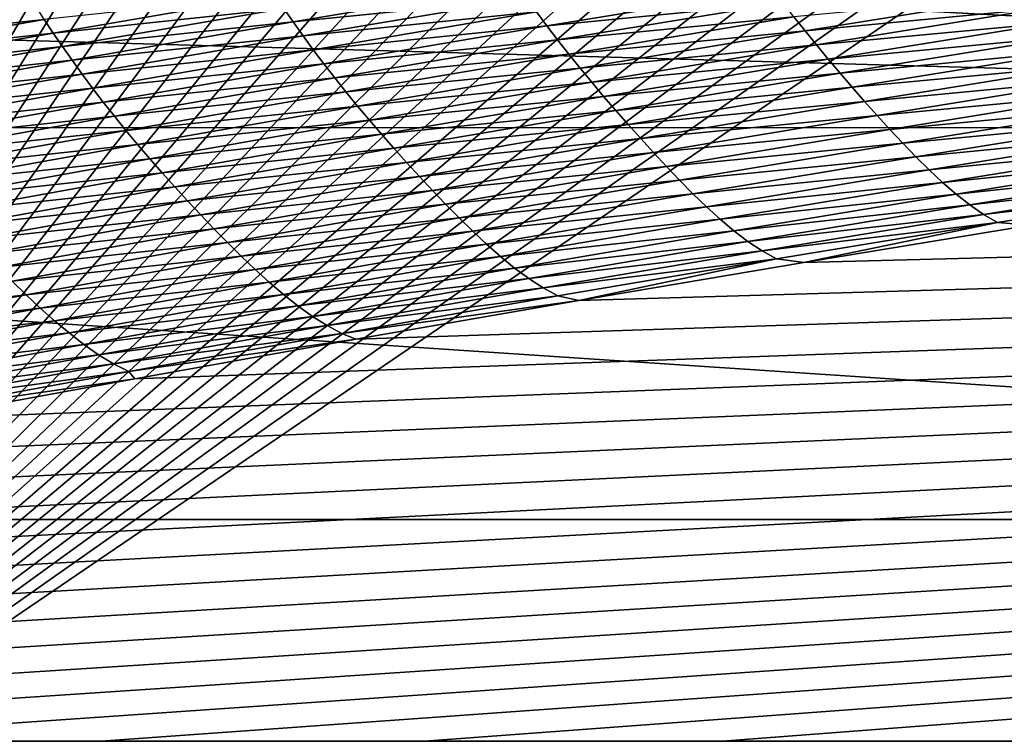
# Model space of a CAD drawing. Extents: x -54 to 446, y -6 to 1400.
# Tile 77 of 254: x -9.405 to -8.516, y 1332.306 to 1332.951. Entities that reach past the tile are written whole.
import ezdxf

# ---------------------------------------------------------------- set-up
doc = ezdxf.new("R2010")
doc.units = 0
doc.header["$LTSCALE"] = 52.148148
for name, color, linetype in [('1021', 7, 'CONTINUOUS'), ('1161', 7, 'CONTINUOUS'), ('1369', 7, 'CONTINUOUS'), ('1519', 7, 'CONTINUOUS'), ('1523', 7, 'CONTINUOUS'), ('16', 7, 'CONTINUOUS'), ('6', 7, 'CONTINUOUS'), ('999', 7, 'CONTINUOUS')]:
    doc.layers.add(name, color=color, linetype=linetype)

msp = doc.modelspace()

# ---------------------------------------------------------------- linework, layer by layer
at = {"layer": '1021', "color": 7, "linetype": 'CONTINUOUS'}
for points in [[(-11.75957, 1333, -10.09765), (-6.64744, 1332.85363, -14.3925), (-12.0278, 1332.85356, -10.32798), (-11.75957, 1333, -10.09765)], [(-11.75957, 1333, -10.09765), (-9.34313, 1333, -12.36754), (-6.64744, 1332.85363, -14.3925), (-11.75957, 1333, -10.09765)], [(-9.34313, 1333, -12.36754), (-6.49923, 1333, -14.0716), (-6.64744, 1332.85363, -14.3925), (-9.34313, 1333, -12.36754)], [(-6.64744, 1332.85363, -14.3925), (-6.70888, 1332.5, -14.52553), (-12.0278, 1332.85356, -10.32798), (-6.64744, 1332.85363, -14.3925)], [(-6.70888, 1332.5, -14.52553), (-9.64452, 1332.5, -12.76649), (-12.0278, 1332.85356, -10.32798), (-6.70888, 1332.5, -14.52553)]]:
    msp.add_3dface(points, dxfattribs=at)
at = {"layer": '1161', "color": 7, "linetype": 'CONTINUOUS'}
for points in [[(-9.82878, 1328.5, 9.82878), (0, 1328.5, 13.9), (-9.82849, 1344.32842, 9.82979), (-9.82878, 1328.5, 9.82878)], [(0, 1328.5, 13.9), (0, 1344.25737, 13.9), (-9.82849, 1344.32842, 9.82979), (0, 1328.5, 13.9)]]:
    msp.add_3dface(points, dxfattribs=at)
at = {"layer": '1369', "color": 7, "linetype": 'CONTINUOUS'}
for points in [[(-9.9296, 1332.0576, 9.8693), (-0.23849, 1332.9509, 13.99797), (-11.90504, 1332.06089, 9.88576), (-9.9296, 1332.0576, 9.8693)], [(-11.90504, 1332.06089, 9.88576), (-0.23849, 1332.9509, 13.99797), (-11.7561, 1332.09913, 10.07638), (-11.90504, 1332.06089, 9.88576)], [(-11.7561, 1332.09913, 10.07638), (-0.23849, 1332.9509, 13.99797), (-11.60451, 1332.1372, 10.26476), (-11.7561, 1332.09913, 10.07638)], [(-11.60451, 1332.1372, 10.26476), (-0.23849, 1332.9509, 13.99797), (-11.45002, 1332.17515, 10.45113), (-11.60451, 1332.1372, 10.26476)], [(-11.45002, 1332.17515, 10.45113), (-0.23849, 1332.9509, 13.99797), (-11.29243, 1332.213, 10.63567), (-11.45002, 1332.17515, 10.45113)], [(-11.29243, 1332.213, 10.63567), (-0.23849, 1332.9509, 13.99797), (-11.13188, 1332.25074, 10.81835), (-11.29243, 1332.213, 10.63567)], [(-11.13188, 1332.25074, 10.81835), (-0.23849, 1332.9509, 13.99797), (-10.96829, 1332.28834, 10.99908), (-11.13188, 1332.25074, 10.81835)], [(-10.96829, 1332.28834, 10.99908), (-0.23849, 1332.9509, 13.99797), (-10.80153, 1332.32578, 11.17779), (-10.96829, 1332.28834, 10.99908)], [(-10.80153, 1332.32578, 11.17779), (-0.23849, 1332.9509, 13.99797), (-10.62457, 1332.36458, 11.36171), (-10.80153, 1332.32578, 11.17779)], [(-10.62457, 1332.36458, 11.36171), (-0.23849, 1332.9509, 13.99797), (-10.44416, 1332.4032, 11.54353), (-10.62457, 1332.36458, 11.36171)], [(-10.44416, 1332.4032, 11.54353), (-0.23849, 1332.9509, 13.99797), (-10.26067, 1332.44152, 11.72268), (-10.44416, 1332.4032, 11.54353)], [(-10.26067, 1332.44152, 11.72268), (-0.23849, 1332.9509, 13.99797), (-10.07426, 1332.47947, 11.89889), (-10.26067, 1332.44152, 11.72268)], [(-10.07426, 1332.47947, 11.89889), (-0.23849, 1332.9509, 13.99797), (-9.88468, 1332.5171, 12.07248), (-10.07426, 1332.47947, 11.89889)], [(-9.88468, 1332.5171, 12.07248), (-0.23849, 1332.9509, 13.99797), (-9.69238, 1332.55429, 12.243), (-9.88468, 1332.5171, 12.07248)], [(-9.69238, 1332.55429, 12.243), (-0.23849, 1332.9509, 13.99797), (-9.49782, 1332.59095, 12.40997), (-9.69238, 1332.55429, 12.243)], [(-9.49782, 1332.59095, 12.40997), (-0.23849, 1332.9509, 13.99797), (-9.30066, 1332.6271, 12.57367), (-9.49782, 1332.59095, 12.40997)], [(-9.30066, 1332.6271, 12.57367), (-0.23849, 1332.9509, 13.99797), (-9.10119, 1332.66271, 12.73392), (-9.30066, 1332.6271, 12.57367)], [(-9.10119, 1332.66271, 12.73392), (-0.23849, 1332.9509, 13.99797), (-8.90002, 1332.69765, 12.89028), (-9.10119, 1332.66271, 12.73392)], [(-8.90002, 1332.69765, 12.89028), (-0.23849, 1332.9509, 13.99797), (-8.69697, 1332.73193, 13.0428), (-8.90002, 1332.69765, 12.89028)], [(-8.69697, 1332.73193, 13.0428), (-0.23849, 1332.9509, 13.99797), (-8.49205, 1332.76553, 13.19153), (-8.69697, 1332.73193, 13.0428)]]:
    msp.add_3dface(points, dxfattribs=at)
at = {"layer": '1519', "color": 7, "linetype": 'CONTINUOUS'}
for points in [[(-9.15768, 1332.94898, 13.40195), (-8.95578, 1332.98295, 13.55434), (-9.16617, 1332.96125, 13.41939), (-9.15768, 1332.94898, 13.40195)], [(-9.15768, 1332.94898, 13.40195), (-8.94714, 1332.97057, 13.53553), (-8.95578, 1332.98295, 13.55434), (-9.15768, 1332.94898, 13.40195)], [(-8.92881, 1332.94543, 13.49455), (-8.72519, 1332.97901, 13.64313), (-8.93815, 1332.95805, 13.51556), (-8.92881, 1332.94543, 13.49455)], [(-8.92881, 1332.94543, 13.49455), (-8.7157, 1332.96636, 13.62103), (-8.72519, 1332.97901, 13.64313), (-8.92881, 1332.94543, 13.49455)], [(-9.59553, 1332.94185, 13.15815), (-9.39739, 1332.97638, 13.31788), (-9.60263, 1332.9553, 13.16698), (-9.59553, 1332.94185, 13.15815)], [(-9.59553, 1332.94185, 13.15815), (-9.39005, 1332.96357, 13.30685), (-9.39739, 1332.97638, 13.31788), (-9.59553, 1332.94185, 13.15815)], [(-9.37431, 1332.93899, 13.27948), (-9.17435, 1332.97334, 13.43551), (-9.38235, 1332.95117, 13.29398), (-9.37431, 1332.93899, 13.27948)], [(-9.37431, 1332.93899, 13.27948), (-9.16617, 1332.96125, 13.41939), (-9.17435, 1332.97334, 13.43551), (-9.37431, 1332.93899, 13.27948)], [(-9.14886, 1332.93653, 13.38327), (-8.94714, 1332.97057, 13.53553), (-9.15768, 1332.94898, 13.40195), (-9.14886, 1332.93653, 13.38327)], [(-9.14886, 1332.93653, 13.38327), (-8.93815, 1332.95805, 13.51556), (-8.94714, 1332.97057, 13.53553), (-9.14886, 1332.93653, 13.38327)], [(-8.69584, 1332.94096, 13.57441), (-8.49056, 1332.97402, 13.71919), (-8.7059, 1332.95367, 13.59809), (-8.69584, 1332.94096, 13.57441)], [(-8.69584, 1332.94096, 13.57441), (-8.48043, 1332.96131, 13.69475), (-8.49056, 1332.97402, 13.71919), (-8.69584, 1332.94096, 13.57441)], [(-9.58802, 1332.92892, 13.14724), (-9.39005, 1332.96357, 13.30685), (-9.59553, 1332.94185, 13.15815), (-9.58802, 1332.92892, 13.14724)], [(-9.58802, 1332.92892, 13.14724), (-9.38235, 1332.95117, 13.29398), (-9.39005, 1332.96357, 13.30685), (-9.58802, 1332.92892, 13.14724)], [(-9.36595, 1332.92681, 13.2635), (-9.16617, 1332.96125, 13.41939), (-9.37431, 1332.93899, 13.27948), (-9.36595, 1332.92681, 13.2635)], [(-9.36595, 1332.92681, 13.2635), (-9.15768, 1332.94898, 13.40195), (-9.16617, 1332.96125, 13.41939), (-9.36595, 1332.92681, 13.2635)], [(-8.91913, 1332.93275, 13.47258), (-8.7157, 1332.96636, 13.62103), (-8.92881, 1332.94543, 13.49455), (-8.91913, 1332.93275, 13.47258)], [(-8.91913, 1332.93275, 13.47258), (-8.7059, 1332.95367, 13.59809), (-8.7157, 1332.96636, 13.62103), (-8.91913, 1332.93275, 13.47258)], [(-8.68554, 1332.92825, 13.5501), (-8.48043, 1332.96131, 13.69475), (-8.69584, 1332.94096, 13.57441), (-8.68554, 1332.92825, 13.5501)], [(-8.68554, 1332.92825, 13.5501), (-8.47008, 1332.94859, 13.66979), (-8.48043, 1332.96131, 13.69475), (-8.68554, 1332.92825, 13.5501)], [(-9.13969, 1332.92396, 13.36345), (-8.93815, 1332.95805, 13.51556), (-9.14886, 1332.93653, 13.38327), (-9.13969, 1332.92396, 13.36345)], [(-9.13969, 1332.92396, 13.36345), (-8.92881, 1332.94543, 13.49455), (-8.93815, 1332.95805, 13.51556), (-9.13969, 1332.92396, 13.36345)], [(-8.90916, 1332.92004, 13.44978), (-8.7059, 1332.95367, 13.59809), (-8.91913, 1332.93275, 13.47258), (-8.90916, 1332.92004, 13.44978)], [(-8.90916, 1332.92004, 13.44978), (-8.69584, 1332.94096, 13.57441), (-8.7059, 1332.95367, 13.59809), (-8.90916, 1332.92004, 13.44978)], [(-9.58014, 1332.91642, 13.1345), (-9.38235, 1332.95117, 13.29398), (-9.58802, 1332.92892, 13.14724), (-9.58014, 1332.91642, 13.1345)], [(-9.58014, 1332.91642, 13.1345), (-9.37431, 1332.93899, 13.27948), (-9.38235, 1332.95117, 13.29398), (-9.58014, 1332.91642, 13.1345)], [(-9.35728, 1332.91446, 13.2462), (-9.15768, 1332.94898, 13.40195), (-9.36595, 1332.92681, 13.2635), (-9.35728, 1332.91446, 13.2462)], [(-9.35728, 1332.91446, 13.2462), (-9.14886, 1332.93653, 13.38327), (-9.15768, 1332.94898, 13.40195), (-9.35728, 1332.91446, 13.2462)], [(-9.13016, 1332.91129, 13.34259), (-8.92881, 1332.94543, 13.49455), (-9.13969, 1332.92396, 13.36345), (-9.13016, 1332.91129, 13.34259)], [(-9.13016, 1332.91129, 13.34259), (-8.91913, 1332.93275, 13.47258), (-8.92881, 1332.94543, 13.49455), (-9.13016, 1332.91129, 13.34259)], [(-8.675, 1332.91552, 13.52527), (-8.47008, 1332.94859, 13.66979), (-8.68554, 1332.92825, 13.5501), (-8.675, 1332.91552, 13.52527)], [(-8.675, 1332.91552, 13.52527), (-8.45952, 1332.93585, 13.64441), (-8.47008, 1332.94859, 13.66979), (-8.675, 1332.91552, 13.52527)], [(-9.57193, 1332.90414, 13.12014), (-9.37431, 1332.93899, 13.27948), (-9.58014, 1332.91642, 13.1345), (-9.57193, 1332.90414, 13.12014)], [(-9.57193, 1332.90414, 13.12014), (-9.36595, 1332.92681, 13.2635), (-9.37431, 1332.93899, 13.27948), (-9.57193, 1332.90414, 13.12014)], [(-9.34827, 1332.90195, 13.22768), (-9.14886, 1332.93653, 13.38327), (-9.35728, 1332.91446, 13.2462), (-9.34827, 1332.90195, 13.22768)], [(-9.34827, 1332.90195, 13.22768), (-9.13969, 1332.92396, 13.36345), (-9.14886, 1332.93653, 13.38327), (-9.34827, 1332.90195, 13.22768)], [(-8.89891, 1332.90732, 13.42625), (-8.69584, 1332.94096, 13.57441), (-8.90916, 1332.92004, 13.44978), (-8.89891, 1332.90732, 13.42625)], [(-8.89891, 1332.90732, 13.42625), (-8.68554, 1332.92825, 13.5501), (-8.69584, 1332.94096, 13.57441), (-8.89891, 1332.90732, 13.42625)], [(-8.66425, 1332.9028, 13.50004), (-8.45952, 1332.93585, 13.64441), (-8.675, 1332.91552, 13.52527), (-8.66425, 1332.9028, 13.50004)], [(-8.66425, 1332.9028, 13.50004), (-8.44877, 1332.92311, 13.61873), (-8.45952, 1332.93585, 13.64441), (-8.66425, 1332.9028, 13.50004)], [(-9.56338, 1332.89187, 13.10431), (-9.36595, 1332.92681, 13.2635), (-9.57193, 1332.90414, 13.12014), (-9.56338, 1332.89187, 13.10431)], [(-9.56338, 1332.89187, 13.10431), (-9.35728, 1332.91446, 13.2462), (-9.36595, 1332.92681, 13.2635), (-9.56338, 1332.89187, 13.10431)], [(-9.12029, 1332.89858, 13.32079), (-8.91913, 1332.93275, 13.47258), (-9.13016, 1332.91129, 13.34259), (-9.12029, 1332.89858, 13.32079)], [(-9.12029, 1332.89858, 13.32079), (-8.90916, 1332.92004, 13.44978), (-8.91913, 1332.93275, 13.47258), (-9.12029, 1332.89858, 13.32079)], [(-8.88841, 1332.89459, 13.4021), (-8.68554, 1332.92825, 13.5501), (-8.89891, 1332.90732, 13.42625), (-8.88841, 1332.89459, 13.4021)], [(-8.88841, 1332.89459, 13.4021), (-8.675, 1332.91552, 13.52527), (-8.68554, 1332.92825, 13.5501), (-8.88841, 1332.89459, 13.4021)], [(-9.33891, 1332.88932, 13.20803), (-9.13969, 1332.92396, 13.36345), (-9.34827, 1332.90195, 13.22768), (-9.33891, 1332.88932, 13.20803)], [(-9.33891, 1332.88932, 13.20803), (-9.13016, 1332.91129, 13.34259), (-9.13969, 1332.92396, 13.36345), (-9.33891, 1332.88932, 13.20803)], [(-9.11012, 1332.88584, 13.29815), (-8.90916, 1332.92004, 13.44978), (-9.12029, 1332.89858, 13.32079), (-9.11012, 1332.88584, 13.29815)], [(-9.11012, 1332.88584, 13.29815), (-8.89891, 1332.90732, 13.42625), (-8.90916, 1332.92004, 13.44978), (-9.11012, 1332.88584, 13.29815)], [(-8.6533, 1332.89007, 13.4745), (-8.44877, 1332.92311, 13.61873), (-8.66425, 1332.9028, 13.50004), (-8.6533, 1332.89007, 13.4745)], [(-8.6533, 1332.89007, 13.4745), (-8.43785, 1332.91036, 13.59284), (-8.44877, 1332.92311, 13.61873), (-8.6533, 1332.89007, 13.4745)], [(-9.55452, 1332.87945, 13.08718), (-9.35728, 1332.91446, 13.2462), (-9.56338, 1332.89187, 13.10431), (-9.55452, 1332.87945, 13.08718)], [(-9.55452, 1332.87945, 13.08718), (-9.34827, 1332.90195, 13.22768), (-9.35728, 1332.91446, 13.2462), (-9.55452, 1332.87945, 13.08718)], [(-9.32918, 1332.87662, 13.18734), (-9.13016, 1332.91129, 13.34259), (-9.33891, 1332.88932, 13.20803), (-9.32918, 1332.87662, 13.18734)], [(-9.32918, 1332.87662, 13.18734), (-9.12029, 1332.89858, 13.32079), (-9.13016, 1332.91129, 13.34259), (-9.32918, 1332.87662, 13.18734)], [(-8.87767, 1332.88187, 13.37743), (-8.675, 1332.91552, 13.52527), (-8.88841, 1332.89459, 13.4021), (-8.87767, 1332.88187, 13.37743)], [(-8.87767, 1332.88187, 13.37743), (-8.66425, 1332.9028, 13.50004), (-8.675, 1332.91552, 13.52527), (-8.87767, 1332.88187, 13.37743)], [(-8.64217, 1332.87736, 13.44876), (-8.43785, 1332.91036, 13.59284), (-8.6533, 1332.89007, 13.4745), (-8.64217, 1332.87736, 13.44876)], [(-8.64217, 1332.87736, 13.44876), (-8.42676, 1332.89764, 13.56687), (-8.43785, 1332.91036, 13.59284), (-8.64217, 1332.87736, 13.44876)], [(-9.54532, 1332.86687, 13.06883), (-9.34827, 1332.90195, 13.22768), (-9.55452, 1332.87945, 13.08718), (-9.54532, 1332.86687, 13.06883)], [(-9.54532, 1332.86687, 13.06883), (-9.33891, 1332.88932, 13.20803), (-9.34827, 1332.90195, 13.22768), (-9.54532, 1332.86687, 13.06883)], [(-9.09968, 1332.8731, 13.27479), (-8.89891, 1332.90732, 13.42625), (-9.11012, 1332.88584, 13.29815), (-9.09968, 1332.8731, 13.27479)], [(-9.09968, 1332.8731, 13.27479), (-8.88841, 1332.89459, 13.4021), (-8.89891, 1332.90732, 13.42625), (-9.09968, 1332.8731, 13.27479)], [(-8.86672, 1332.86916, 13.35236), (-8.66425, 1332.9028, 13.50004), (-8.87767, 1332.88187, 13.37743), (-8.86672, 1332.86916, 13.35236)], [(-8.86672, 1332.86916, 13.35236), (-8.6533, 1332.89007, 13.4745), (-8.66425, 1332.9028, 13.50004), (-8.86672, 1332.86916, 13.35236)], [(-9.31912, 1332.86387, 13.16571), (-9.12029, 1332.89858, 13.32079), (-9.32918, 1332.87662, 13.18734), (-9.31912, 1332.86387, 13.16571)], [(-9.31912, 1332.86387, 13.16571), (-9.11012, 1332.88584, 13.29815), (-9.12029, 1332.89858, 13.32079), (-9.31912, 1332.86387, 13.16571)], [(-9.08897, 1332.86038, 13.25081), (-8.88841, 1332.89459, 13.4021), (-9.09968, 1332.8731, 13.27479), (-9.08897, 1332.86038, 13.25081)], [(-9.08897, 1332.86038, 13.25081), (-8.87767, 1332.88187, 13.37743), (-8.88841, 1332.89459, 13.4021), (-9.08897, 1332.86038, 13.25081)], [(-8.85556, 1332.85646, 13.32698), (-8.6533, 1332.89007, 13.4745), (-8.86672, 1332.86916, 13.35236), (-8.85556, 1332.85646, 13.32698)], [(-8.85556, 1332.85646, 13.32698), (-8.64217, 1332.87736, 13.44876), (-8.6533, 1332.89007, 13.4745), (-8.85556, 1332.85646, 13.32698)], [(-8.63087, 1332.86468, 13.42295), (-8.42676, 1332.89764, 13.56687), (-8.64217, 1332.87736, 13.44876), (-8.63087, 1332.86468, 13.42295)], [(-8.63087, 1332.86468, 13.42295), (-8.4155, 1332.885, 13.54094), (-8.42676, 1332.89764, 13.56687), (-8.63087, 1332.86468, 13.42295)], [(-9.53575, 1332.85418, 13.04936), (-9.33891, 1332.88932, 13.20803), (-9.54532, 1332.86687, 13.06883), (-9.53575, 1332.85418, 13.04936)], [(-9.53575, 1332.85418, 13.04936), (-9.32918, 1332.87662, 13.18734), (-9.33891, 1332.88932, 13.20803), (-9.53575, 1332.85418, 13.04936)], [(-9.30874, 1332.8511, 13.14326), (-9.11012, 1332.88584, 13.29815), (-9.31912, 1332.86387, 13.16571), (-9.30874, 1332.8511, 13.14326)], [(-9.30874, 1332.8511, 13.14326), (-9.09968, 1332.8731, 13.27479), (-9.11012, 1332.88584, 13.29815), (-9.30874, 1332.8511, 13.14326)], [(-9.07802, 1332.84767, 13.22632), (-8.87767, 1332.88187, 13.37743), (-9.08897, 1332.86038, 13.25081), (-9.07802, 1332.84767, 13.22632)], [(-9.07802, 1332.84767, 13.22632), (-8.86672, 1332.86916, 13.35236), (-8.87767, 1332.88187, 13.37743), (-9.07802, 1332.84767, 13.22632)], [(-8.61939, 1332.85208, 13.39717), (-8.4155, 1332.885, 13.54094), (-8.63087, 1332.86468, 13.42295), (-8.61939, 1332.85208, 13.39717)], [(-8.61939, 1332.85208, 13.39717), (-8.40408, 1332.87249, 13.51514), (-8.4155, 1332.885, 13.54094), (-8.61939, 1332.85208, 13.39717)], [(-9.52582, 1332.84143, 13.02886), (-9.32918, 1332.87662, 13.18734), (-9.53575, 1332.85418, 13.04936), (-9.52582, 1332.84143, 13.02886)], [(-9.52582, 1332.84143, 13.02886), (-9.31912, 1332.86387, 13.16571), (-9.32918, 1332.87662, 13.18734), (-9.52582, 1332.84143, 13.02886)], [(-9.29809, 1332.83836, 13.12009), (-9.09968, 1332.8731, 13.27479), (-9.30874, 1332.8511, 13.14326), (-9.29809, 1332.83836, 13.12009)], [(-9.29809, 1332.83836, 13.12009), (-9.08897, 1332.86038, 13.25081), (-9.09968, 1332.8731, 13.27479), (-9.29809, 1332.83836, 13.12009)], [(-8.84421, 1332.84378, 13.30142), (-8.64217, 1332.87736, 13.44876), (-8.85556, 1332.85646, 13.32698), (-8.84421, 1332.84378, 13.30142)], [(-8.84421, 1332.84378, 13.30142), (-8.63087, 1332.86468, 13.42295), (-8.64217, 1332.87736, 13.44876), (-8.84421, 1332.84378, 13.30142)], [(-8.60775, 1332.83963, 13.37154), (-8.40408, 1332.87249, 13.51514), (-8.61939, 1332.85208, 13.39717), (-8.60775, 1332.83963, 13.37154)], [(-8.60775, 1332.83963, 13.37154), (-8.39249, 1332.86022, 13.48954), (-8.40408, 1332.87249, 13.51514), (-8.60775, 1332.83963, 13.37154)], [(-9.51555, 1332.82865, 13.00743), (-9.31912, 1332.86387, 13.16571), (-9.52582, 1332.84143, 13.02886), (-9.51555, 1332.82865, 13.00743)], [(-9.51555, 1332.82865, 13.00743), (-9.30874, 1332.8511, 13.14326), (-9.31912, 1332.86387, 13.16571), (-9.51555, 1332.82865, 13.00743)], [(-9.06685, 1332.83497, 13.20143), (-8.86672, 1332.86916, 13.35236), (-9.07802, 1332.84767, 13.22632), (-9.06685, 1332.83497, 13.20143)], [(-9.06685, 1332.83497, 13.20143), (-8.85556, 1332.85646, 13.32698), (-8.86672, 1332.86916, 13.35236), (-9.06685, 1332.83497, 13.20143)], [(-8.83269, 1332.83114, 13.27578), (-8.63087, 1332.86468, 13.42295), (-8.84421, 1332.84378, 13.30142), (-8.83269, 1332.83114, 13.27578)], [(-8.83269, 1332.83114, 13.27578), (-8.61939, 1332.85208, 13.39717), (-8.63087, 1332.86468, 13.42295), (-8.83269, 1332.83114, 13.27578)], [(-9.28717, 1332.82563, 13.09631), (-9.08897, 1332.86038, 13.25081), (-9.29809, 1332.83836, 13.12009), (-9.28717, 1332.82563, 13.09631)], [(-9.28717, 1332.82563, 13.09631), (-9.07802, 1332.84767, 13.22632), (-9.08897, 1332.86038, 13.25081), (-9.28717, 1332.82563, 13.09631)], [(-9.05547, 1332.8223, 13.17625), (-8.85556, 1332.85646, 13.32698), (-9.06685, 1332.83497, 13.20143), (-9.05547, 1332.8223, 13.17625)], [(-9.05547, 1332.8223, 13.17625), (-8.84421, 1332.84378, 13.30142), (-8.85556, 1332.85646, 13.32698), (-9.05547, 1332.8223, 13.17625)], [(-8.59593, 1332.82741, 13.34611), (-8.39249, 1332.86022, 13.48954), (-8.60775, 1332.83963, 13.37154), (-8.59593, 1332.82741, 13.34611)], [(-8.59593, 1332.82741, 13.34611), (-8.38076, 1332.84832, 13.46415), (-8.39249, 1332.86022, 13.48954), (-8.59593, 1332.82741, 13.34611)], [(-9.50496, 1332.81586, 12.98518), (-9.30874, 1332.8511, 13.14326), (-9.51555, 1332.82865, 13.00743), (-9.50496, 1332.81586, 12.98518)], [(-9.50496, 1332.81586, 12.98518), (-9.29809, 1332.83836, 13.12009), (-9.30874, 1332.8511, 13.14326), (-9.50496, 1332.81586, 12.98518)], [(-9.276, 1332.81293, 13.07202), (-9.07802, 1332.84767, 13.22632), (-9.28717, 1332.82563, 13.09631), (-9.276, 1332.81293, 13.07202)], [(-9.276, 1332.81293, 13.07202), (-9.06685, 1332.83497, 13.20143), (-9.07802, 1332.84767, 13.22632), (-9.276, 1332.81293, 13.07202)], [(-8.82099, 1332.81859, 13.25018), (-8.61939, 1332.85208, 13.39717), (-8.83269, 1332.83114, 13.27578), (-8.82099, 1332.81859, 13.25018)], [(-8.82099, 1332.81859, 13.25018), (-8.60775, 1332.83963, 13.37154), (-8.61939, 1332.85208, 13.39717), (-8.82099, 1332.81859, 13.25018)], [(-8.58397, 1332.81558, 13.32089), (-8.38076, 1332.84832, 13.46415), (-8.59593, 1332.82741, 13.34611), (-8.58397, 1332.81558, 13.32089)], [(-8.58397, 1332.81558, 13.32089), (-8.36889, 1332.83693, 13.43898), (-8.38076, 1332.84832, 13.46415), (-8.58397, 1332.81558, 13.32089)], [(-9.49409, 1332.8031, 12.96222), (-9.29809, 1332.83836, 13.12009), (-9.50496, 1332.81586, 12.98518), (-9.49409, 1332.8031, 12.96222)], [(-9.49409, 1332.8031, 12.96222), (-9.28717, 1332.82563, 13.09631), (-9.29809, 1332.83836, 13.12009), (-9.49409, 1332.8031, 12.96222)], [(-9.0439, 1332.80965, 13.15088), (-8.84421, 1332.84378, 13.30142), (-9.05547, 1332.8223, 13.17625), (-9.0439, 1332.80965, 13.15088)], [(-9.0439, 1332.80965, 13.15088), (-8.83269, 1332.83114, 13.27578), (-8.84421, 1332.84378, 13.30142), (-9.0439, 1332.80965, 13.15088)], [(-8.80911, 1332.8062, 13.22473), (-8.60775, 1332.83963, 13.37154), (-8.82099, 1332.81859, 13.25018), (-8.80911, 1332.8062, 13.22473)], [(-8.80911, 1332.8062, 13.22473), (-8.59593, 1332.82741, 13.34611), (-8.60775, 1332.83963, 13.37154), (-8.80911, 1332.8062, 13.22473)], [(-8.57186, 1332.80427, 13.2959), (-8.36889, 1332.83693, 13.43898), (-8.58397, 1332.81558, 13.32089), (-8.57186, 1332.80427, 13.2959)], [(-8.57186, 1332.80427, 13.2959), (-8.35689, 1332.82625, 13.41411), (-8.36889, 1332.83693, 13.43898), (-8.57186, 1332.80427, 13.2959)], [(-9.2646, 1332.80025, 13.04733), (-9.06685, 1332.83497, 13.20143), (-9.276, 1332.81293, 13.07202), (-9.2646, 1332.80025, 13.04733)], [(-9.2646, 1332.80025, 13.04733), (-9.05547, 1332.8223, 13.17625), (-9.06685, 1332.83497, 13.20143), (-9.2646, 1332.80025, 13.04733)], [(-9.03214, 1332.79706, 13.12543), (-8.83269, 1332.83114, 13.27578), (-9.0439, 1332.80965, 13.15088), (-9.03214, 1332.79706, 13.12543)], [(-9.03214, 1332.79706, 13.12543), (-8.82099, 1332.81859, 13.25018), (-8.83269, 1332.83114, 13.27578), (-9.03214, 1332.79706, 13.12543)], [(-9.48295, 1332.79037, 12.93864), (-9.28717, 1332.82563, 13.09631), (-9.49409, 1332.8031, 12.96222), (-9.48295, 1332.79037, 12.93864)], [(-9.48295, 1332.79037, 12.93864), (-9.276, 1332.81293, 13.07202), (-9.28717, 1332.82563, 13.09631), (-9.48295, 1332.79037, 12.93864)], [(-9.253, 1332.7876, 13.02235), (-9.05547, 1332.8223, 13.17625), (-9.2646, 1332.80025, 13.04733), (-9.253, 1332.7876, 13.02235)], [(-9.253, 1332.7876, 13.02235), (-9.0439, 1332.80965, 13.15088), (-9.05547, 1332.8223, 13.17625), (-9.253, 1332.7876, 13.02235)], [(-8.79706, 1332.79405, 13.19949), (-8.59593, 1332.82741, 13.34611), (-8.80911, 1332.8062, 13.22473), (-8.79706, 1332.79405, 13.19949)], [(-8.79706, 1332.79405, 13.19949), (-8.58397, 1332.81558, 13.32089), (-8.59593, 1332.82741, 13.34611), (-8.79706, 1332.79405, 13.19949)], [(-8.55962, 1332.79366, 13.27122), (-8.35689, 1332.82625, 13.41411), (-8.57186, 1332.80427, 13.2959), (-8.55962, 1332.79366, 13.27122)], [(-8.55962, 1332.79366, 13.27122), (-8.34477, 1332.81647, 13.38965), (-8.35689, 1332.82625, 13.41411), (-8.55962, 1332.79366, 13.27122)], [(-9.47156, 1332.77768, 12.91457), (-9.276, 1332.81293, 13.07202), (-9.48295, 1332.79037, 12.93864), (-9.47156, 1332.77768, 12.91457)], [(-9.47156, 1332.77768, 12.91457), (-9.2646, 1332.80025, 13.04733), (-9.276, 1332.81293, 13.07202), (-9.47156, 1332.77768, 12.91457)], [(-9.02021, 1332.78456, 13.10003), (-8.82099, 1332.81859, 13.25018), (-9.03214, 1332.79706, 13.12543), (-9.02021, 1332.78456, 13.10003)], [(-9.02021, 1332.78456, 13.10003), (-8.80911, 1332.8062, 13.22473), (-8.82099, 1332.81859, 13.25018), (-9.02021, 1332.78456, 13.10003)], [(-8.78486, 1332.78229, 13.17446), (-8.58397, 1332.81558, 13.32089), (-8.79706, 1332.79405, 13.19949), (-8.78486, 1332.78229, 13.17446)], [(-8.78486, 1332.78229, 13.17446), (-8.57186, 1332.80427, 13.2959), (-8.58397, 1332.81558, 13.32089), (-8.78486, 1332.78229, 13.17446)], [(-8.54725, 1332.78397, 13.24696), (-8.34477, 1332.81647, 13.38965), (-8.55962, 1332.79366, 13.27122), (-8.54725, 1332.78397, 13.24696)], [(-8.54725, 1332.78397, 13.24696), (-8.33252, 1332.80782, 13.36572), (-8.34477, 1332.81647, 13.38965), (-8.54725, 1332.78397, 13.24696)], [(-9.24119, 1332.77499, 12.99719), (-9.0439, 1332.80965, 13.15088), (-9.253, 1332.7876, 13.02235), (-9.24119, 1332.77499, 12.99719)], [(-9.24119, 1332.77499, 12.99719), (-9.03214, 1332.79706, 13.12543), (-9.0439, 1332.80965, 13.15088), (-9.24119, 1332.77499, 12.99719)], [(-9.00809, 1332.77223, 13.07478), (-8.80911, 1332.8062, 13.22473), (-9.02021, 1332.78456, 13.10003), (-9.00809, 1332.77223, 13.07478)], [(-9.00809, 1332.77223, 13.07478), (-8.79706, 1332.79405, 13.19949), (-8.80911, 1332.8062, 13.22473), (-9.00809, 1332.77223, 13.07478)], [(-8.77251, 1332.77106, 13.14966), (-8.57186, 1332.80427, 13.2959), (-8.78486, 1332.78229, 13.17446), (-8.77251, 1332.77106, 13.14966)], [(-8.77251, 1332.77106, 13.14966), (-8.55962, 1332.79366, 13.27122), (-8.57186, 1332.80427, 13.2959), (-8.77251, 1332.77106, 13.14966)], [(-8.53475, 1332.7754, 13.22324), (-8.33252, 1332.80782, 13.36572), (-8.54725, 1332.78397, 13.24696), (-8.53475, 1332.7754, 13.22324)], [(-8.53475, 1332.7754, 13.22324), (-8.32015, 1332.80049, 13.34243), (-8.33252, 1332.80782, 13.36572), (-8.53475, 1332.7754, 13.22324)], [(-9.45993, 1332.76502, 12.89011), (-9.2646, 1332.80025, 13.04733), (-9.47156, 1332.77768, 12.91457), (-9.45993, 1332.76502, 12.89011)], [(-9.45993, 1332.76502, 12.89011), (-9.253, 1332.7876, 13.02235), (-9.2646, 1332.80025, 13.04733), (-9.45993, 1332.76502, 12.89011)], [(-9.2292, 1332.76245, 12.97196), (-9.03214, 1332.79706, 13.12543), (-9.24119, 1332.77499, 12.99719), (-9.2292, 1332.76245, 12.97196)], [(-9.2292, 1332.76245, 12.97196), (-9.02021, 1332.78456, 13.10003), (-9.03214, 1332.79706, 13.12543), (-9.2292, 1332.76245, 12.97196)], [(-8.9958, 1332.76015, 13.04974), (-8.79706, 1332.79405, 13.19949), (-9.00809, 1332.77223, 13.07478), (-8.9958, 1332.76015, 13.04974)], [(-8.9958, 1332.76015, 13.04974), (-8.78486, 1332.78229, 13.17446), (-8.79706, 1332.79405, 13.19949), (-8.9958, 1332.76015, 13.04974)], [(-8.76002, 1332.76053, 13.12519), (-8.55962, 1332.79366, 13.27122), (-8.77251, 1332.77106, 13.14966), (-8.76002, 1332.76053, 13.12519)], [(-8.76002, 1332.76053, 13.12519), (-8.54725, 1332.78397, 13.24696), (-8.55962, 1332.79366, 13.27122), (-8.76002, 1332.76053, 13.12519)], [(-8.52212, 1332.76816, 13.20017), (-8.32015, 1332.80049, 13.34243), (-8.53475, 1332.7754, 13.22324), (-8.52212, 1332.76816, 13.20017)], [(-8.52212, 1332.76816, 13.20017), (-8.49205, 1332.76553, 13.19153), (-8.32015, 1332.80049, 13.34243), (-8.52212, 1332.76816, 13.20017)], [(-9.44809, 1332.7524, 12.86535), (-9.253, 1332.7876, 13.02235), (-9.45993, 1332.76502, 12.89011), (-9.44809, 1332.7524, 12.86535)], [(-9.44809, 1332.7524, 12.86535), (-9.24119, 1332.77499, 12.99719), (-9.253, 1332.7876, 13.02235), (-9.44809, 1332.7524, 12.86535)], [(-9.21702, 1332.75001, 12.94677), (-9.02021, 1332.78456, 13.10003), (-9.2292, 1332.76245, 12.97196), (-9.21702, 1332.75001, 12.94677)], [(-9.21702, 1332.75001, 12.94677), (-9.00809, 1332.77223, 13.07478), (-9.02021, 1332.78456, 13.10003), (-9.21702, 1332.75001, 12.94677)], [(-8.7474, 1332.75093, 13.10114), (-8.54725, 1332.78397, 13.24696), (-8.76002, 1332.76053, 13.12519), (-8.7474, 1332.75093, 13.10114)], [(-8.7474, 1332.75093, 13.10114), (-8.53475, 1332.7754, 13.22324), (-8.54725, 1332.78397, 13.24696), (-8.7474, 1332.75093, 13.10114)], [(-9.43605, 1332.73984, 12.84041), (-9.24119, 1332.77499, 12.99719), (-9.44809, 1332.7524, 12.86535), (-9.43605, 1332.73984, 12.84041)], [(-9.43605, 1332.73984, 12.84041), (-9.2292, 1332.76245, 12.97196), (-9.24119, 1332.77499, 12.99719), (-9.43605, 1332.73984, 12.84041)], [(-8.98335, 1332.74847, 13.02492), (-8.78486, 1332.78229, 13.17446), (-8.9958, 1332.76015, 13.04974), (-8.98335, 1332.74847, 13.02492)], [(-8.98335, 1332.74847, 13.02492), (-8.77251, 1332.77106, 13.14966), (-8.78486, 1332.78229, 13.17446), (-8.98335, 1332.74847, 13.02492)], [(-8.73465, 1332.74244, 13.07764), (-8.53475, 1332.7754, 13.22324), (-8.7474, 1332.75093, 13.10114), (-8.73465, 1332.74244, 13.07764)], [(-8.73465, 1332.74244, 13.07764), (-8.52212, 1332.76816, 13.20017), (-8.53475, 1332.7754, 13.22324), (-8.73465, 1332.74244, 13.07764)], [(-9.20466, 1332.73774, 12.92173), (-9.00809, 1332.77223, 13.07478), (-9.21702, 1332.75001, 12.94677), (-9.20466, 1332.73774, 12.92173)], [(-9.20466, 1332.73774, 12.92173), (-8.9958, 1332.76015, 13.04974), (-9.00809, 1332.77223, 13.07478), (-9.20466, 1332.73774, 12.92173)], [(-8.97076, 1332.73732, 13.00033), (-8.77251, 1332.77106, 13.14966), (-8.98335, 1332.74847, 13.02492), (-8.97076, 1332.73732, 13.00033)], [(-8.97076, 1332.73732, 13.00033), (-8.76002, 1332.76053, 13.12519), (-8.77251, 1332.77106, 13.14966), (-8.97076, 1332.73732, 13.00033)], [(-8.72176, 1332.73528, 13.0548), (-8.52212, 1332.76816, 13.20017), (-8.73465, 1332.74244, 13.07764), (-8.72176, 1332.73528, 13.0548)], [(-8.72176, 1332.73528, 13.0548), (-8.69697, 1332.73193, 13.0428), (-8.52212, 1332.76816, 13.20017), (-8.72176, 1332.73528, 13.0548)], [(-8.69697, 1332.73193, 13.0428), (-8.49205, 1332.76553, 13.19153), (-8.52212, 1332.76816, 13.20017), (-8.69697, 1332.73193, 13.0428)], [(-9.42381, 1332.72734, 12.81541), (-9.2292, 1332.76245, 12.97196), (-9.43605, 1332.73984, 12.84041), (-9.42381, 1332.72734, 12.81541)], [(-9.42381, 1332.72734, 12.81541), (-9.21702, 1332.75001, 12.94677), (-9.2292, 1332.76245, 12.97196), (-9.42381, 1332.72734, 12.81541)], [(-9.19212, 1332.72574, 12.89691), (-8.9958, 1332.76015, 13.04974), (-9.20466, 1332.73774, 12.92173), (-9.19212, 1332.72574, 12.89691)], [(-9.19212, 1332.72574, 12.89691), (-8.98335, 1332.74847, 13.02492), (-8.9958, 1332.76015, 13.04974), (-9.19212, 1332.72574, 12.89691)], [(-8.95802, 1332.72688, 12.97607), (-8.76002, 1332.76053, 13.12519), (-8.97076, 1332.73732, 13.00033), (-8.95802, 1332.72688, 12.97607)], [(-8.95802, 1332.72688, 12.97607), (-8.7474, 1332.75093, 13.10114), (-8.76002, 1332.76053, 13.12519), (-8.95802, 1332.72688, 12.97607)], [(-9.41139, 1332.71497, 12.79044), (-9.21702, 1332.75001, 12.94677), (-9.42381, 1332.72734, 12.81541), (-9.41139, 1332.71497, 12.79044)], [(-9.41139, 1332.71497, 12.79044), (-9.20466, 1332.73774, 12.92173), (-9.21702, 1332.75001, 12.94677), (-9.41139, 1332.71497, 12.79044)], [(-9.17942, 1332.71414, 12.8723), (-8.98335, 1332.74847, 13.02492), (-9.19212, 1332.72574, 12.89691), (-9.17942, 1332.71414, 12.8723)], [(-9.17942, 1332.71414, 12.8723), (-8.97076, 1332.73732, 13.00033), (-8.98335, 1332.74847, 13.02492), (-9.17942, 1332.71414, 12.8723)], [(-8.94514, 1332.71736, 12.95224), (-8.7474, 1332.75093, 13.10114), (-8.95802, 1332.72688, 12.97607), (-8.94514, 1332.71736, 12.95224)], [(-8.94514, 1332.71736, 12.95224), (-8.73465, 1332.74244, 13.07764), (-8.7474, 1332.75093, 13.10114), (-8.94514, 1332.71736, 12.95224)], [(-8.93213, 1332.70897, 12.92896), (-8.73465, 1332.74244, 13.07764), (-8.94514, 1332.71736, 12.95224), (-8.93213, 1332.70897, 12.92896)], [(-8.93213, 1332.70897, 12.92896), (-8.72176, 1332.73528, 13.0548), (-8.73465, 1332.74244, 13.07764), (-8.93213, 1332.70897, 12.92896)], [(-9.39878, 1332.70276, 12.76564), (-9.20466, 1332.73774, 12.92173), (-9.41139, 1332.71497, 12.79044), (-9.39878, 1332.70276, 12.76564)], [(-9.39878, 1332.70276, 12.76564), (-9.19212, 1332.72574, 12.89691), (-9.20466, 1332.73774, 12.92173), (-9.39878, 1332.70276, 12.76564)], [(-9.16658, 1332.70307, 12.84794), (-8.97076, 1332.73732, 13.00033), (-9.17942, 1332.71414, 12.8723), (-9.16658, 1332.70307, 12.84794)], [(-9.16658, 1332.70307, 12.84794), (-8.95802, 1332.72688, 12.97607), (-8.97076, 1332.73732, 13.00033), (-9.16658, 1332.70307, 12.84794)], [(-8.91899, 1332.70189, 12.90635), (-8.72176, 1332.73528, 13.0548), (-8.93213, 1332.70897, 12.92896), (-8.91899, 1332.70189, 12.90635)], [(-8.91899, 1332.70189, 12.90635), (-8.90002, 1332.69765, 12.89028), (-8.72176, 1332.73528, 13.0548), (-8.91899, 1332.70189, 12.90635)], [(-8.90002, 1332.69765, 12.89028), (-8.69697, 1332.73193, 13.0428), (-8.72176, 1332.73528, 13.0548), (-8.90002, 1332.69765, 12.89028)], [(-9.386, 1332.69084, 12.74104), (-9.19212, 1332.72574, 12.89691), (-9.39878, 1332.70276, 12.76564), (-9.386, 1332.69084, 12.74104)], [(-9.386, 1332.69084, 12.74104), (-9.17942, 1332.71414, 12.8723), (-9.19212, 1332.72574, 12.89691), (-9.386, 1332.69084, 12.74104)], [(-9.15359, 1332.69272, 12.8239), (-8.95802, 1332.72688, 12.97607), (-9.16658, 1332.70307, 12.84794), (-9.15359, 1332.69272, 12.8239)], [(-9.15359, 1332.69272, 12.8239), (-8.94514, 1332.71736, 12.95224), (-8.95802, 1332.72688, 12.97607), (-9.15359, 1332.69272, 12.8239)], [(-9.60328, 1332.67944, 12.63111), (-9.39878, 1332.70276, 12.76564), (-9.41139, 1332.71497, 12.79044), (-9.60328, 1332.67944, 12.63111)], [(-9.37305, 1332.67932, 12.71666), (-9.17942, 1332.71414, 12.8723), (-9.386, 1332.69084, 12.74104), (-9.37305, 1332.67932, 12.71666)], [(-9.37305, 1332.67932, 12.71666), (-9.16658, 1332.70307, 12.84794), (-9.17942, 1332.71414, 12.8723), (-9.37305, 1332.67932, 12.71666)], [(-9.14046, 1332.6833, 12.8003), (-8.94514, 1332.71736, 12.95224), (-9.15359, 1332.69272, 12.8239), (-9.14046, 1332.6833, 12.8003)], [(-9.14046, 1332.6833, 12.8003), (-8.93213, 1332.70897, 12.92896), (-8.94514, 1332.71736, 12.95224), (-9.14046, 1332.6833, 12.8003)], [(-9.12719, 1332.67499, 12.77725), (-8.93213, 1332.70897, 12.92896), (-9.14046, 1332.6833, 12.8003), (-9.12719, 1332.67499, 12.77725)], [(-9.12719, 1332.67499, 12.77725), (-8.91899, 1332.70189, 12.90635), (-8.93213, 1332.70897, 12.92896), (-9.12719, 1332.67499, 12.77725)], [(-9.59042, 1332.66731, 12.60654), (-9.39878, 1332.70276, 12.76564), (-9.60328, 1332.67944, 12.63111), (-9.59042, 1332.66731, 12.60654)], [(-9.59042, 1332.66731, 12.60654), (-9.386, 1332.69084, 12.74104), (-9.39878, 1332.70276, 12.76564), (-9.59042, 1332.66731, 12.60654)], [(-9.35995, 1332.66834, 12.69253), (-9.16658, 1332.70307, 12.84794), (-9.37305, 1332.67932, 12.71666), (-9.35995, 1332.66834, 12.69253)], [(-9.35995, 1332.66834, 12.69253), (-9.15359, 1332.69272, 12.8239), (-9.16658, 1332.70307, 12.84794), (-9.35995, 1332.66834, 12.69253)], [(-9.11379, 1332.66801, 12.75487), (-8.91899, 1332.70189, 12.90635), (-9.12719, 1332.67499, 12.77725), (-9.11379, 1332.66801, 12.75487)], [(-9.11379, 1332.66801, 12.75487), (-8.90002, 1332.69765, 12.89028), (-8.91899, 1332.70189, 12.90635), (-9.11379, 1332.66801, 12.75487)], [(-9.10119, 1332.66271, 12.73392), (-8.90002, 1332.69765, 12.89028), (-9.11379, 1332.66801, 12.75487), (-9.10119, 1332.66271, 12.73392)], [(-9.57739, 1332.65547, 12.58218), (-9.386, 1332.69084, 12.74104), (-9.59042, 1332.66731, 12.60654), (-9.57739, 1332.65547, 12.58218)], [(-9.57739, 1332.65547, 12.58218), (-9.37305, 1332.67932, 12.71666), (-9.386, 1332.69084, 12.74104), (-9.57739, 1332.65547, 12.58218)], [(-9.34671, 1332.65809, 12.66872), (-9.15359, 1332.69272, 12.8239), (-9.35995, 1332.66834, 12.69253), (-9.34671, 1332.65809, 12.66872)], [(-9.34671, 1332.65809, 12.66872), (-9.14046, 1332.6833, 12.8003), (-9.15359, 1332.69272, 12.8239), (-9.34671, 1332.65809, 12.66872)], [(-9.5642, 1332.64403, 12.55804), (-9.37305, 1332.67932, 12.71666), (-9.57739, 1332.65547, 12.58218), (-9.5642, 1332.64403, 12.55804)], [(-9.5642, 1332.64403, 12.55804), (-9.35995, 1332.66834, 12.69253), (-9.37305, 1332.67932, 12.71666), (-9.5642, 1332.64403, 12.55804)], [(-9.33333, 1332.64876, 12.64536), (-9.14046, 1332.6833, 12.8003), (-9.34671, 1332.65809, 12.66872), (-9.33333, 1332.64876, 12.64536)], [(-9.33333, 1332.64876, 12.64536), (-9.12719, 1332.67499, 12.77725), (-9.14046, 1332.6833, 12.8003), (-9.33333, 1332.64876, 12.64536)], [(-9.55085, 1332.63315, 12.53415), (-9.35995, 1332.66834, 12.69253), (-9.5642, 1332.64403, 12.55804), (-9.55085, 1332.63315, 12.53415)], [(-9.55085, 1332.63315, 12.53415), (-9.34671, 1332.65809, 12.66872), (-9.35995, 1332.66834, 12.69253), (-9.55085, 1332.63315, 12.53415)], [(-9.31981, 1332.64054, 12.62255), (-9.12719, 1332.67499, 12.77725), (-9.33333, 1332.64876, 12.64536), (-9.31981, 1332.64054, 12.62255)], [(-9.31981, 1332.64054, 12.62255), (-9.11379, 1332.66801, 12.75487), (-9.12719, 1332.67499, 12.77725), (-9.31981, 1332.64054, 12.62255)], [(-9.30615, 1332.63365, 12.6004), (-9.11379, 1332.66801, 12.75487), (-9.31981, 1332.64054, 12.62255), (-9.30615, 1332.63365, 12.6004)], [(-9.30615, 1332.63365, 12.6004), (-9.10119, 1332.66271, 12.73392), (-9.11379, 1332.66801, 12.75487), (-9.30615, 1332.63365, 12.6004)], [(-9.30066, 1332.6271, 12.57367), (-9.10119, 1332.66271, 12.73392), (-9.30615, 1332.63365, 12.6004), (-9.30066, 1332.6271, 12.57367)], [(-9.53736, 1332.62299, 12.51058), (-9.34671, 1332.65809, 12.66872), (-9.55085, 1332.63315, 12.53415), (-9.53736, 1332.62299, 12.51058)], [(-9.53736, 1332.62299, 12.51058), (-9.33333, 1332.64876, 12.64536), (-9.34671, 1332.65809, 12.66872), (-9.53736, 1332.62299, 12.51058)], [(-9.52373, 1332.61375, 12.48745), (-9.33333, 1332.64876, 12.64536), (-9.53736, 1332.62299, 12.51058), (-9.52373, 1332.61375, 12.48745)], [(-9.52373, 1332.61375, 12.48745), (-9.31981, 1332.64054, 12.62255), (-9.33333, 1332.64876, 12.64536), (-9.52373, 1332.61375, 12.48745)], [(-9.50996, 1332.60563, 12.46488), (-9.31981, 1332.64054, 12.62255), (-9.52373, 1332.61375, 12.48745), (-9.50996, 1332.60563, 12.46488)], [(-9.50996, 1332.60563, 12.46488), (-9.30615, 1332.63365, 12.6004), (-9.31981, 1332.64054, 12.62255), (-9.50996, 1332.60563, 12.46488)], [(-9.49605, 1332.59883, 12.44297), (-9.30615, 1332.63365, 12.6004), (-9.50996, 1332.60563, 12.46488), (-9.49605, 1332.59883, 12.44297)], [(-9.49605, 1332.59883, 12.44297), (-9.30066, 1332.6271, 12.57367), (-9.30615, 1332.63365, 12.6004), (-9.49605, 1332.59883, 12.44297)], [(-9.49782, 1332.59095, 12.40997), (-9.30066, 1332.6271, 12.57367), (-9.49605, 1332.59883, 12.44297), (-9.49782, 1332.59095, 12.40997)]]:
    msp.add_3dface(points, dxfattribs=at)
at = {"layer": '1523', "color": 7, "linetype": 'CONTINUOUS'}
for points in [[(-12.12026, 1344.47771, 7.00709), (-6.98655, 1344.38825, 12.13211), (-9.9296, 1332.0576, 9.8693), (-12.12026, 1344.47771, 7.00709)], [(-6.98655, 1344.38825, 12.13211), (-6.90392, 1344.20708, 12.17932), (-9.9296, 1332.0576, 9.8693), (-6.98655, 1344.38825, 12.13211)], [(-6.90392, 1344.20708, 12.17932), (-6.81876, 1344.02591, 12.2272), (-9.9296, 1332.0576, 9.8693), (-6.90392, 1344.20708, 12.17932)], [(-6.81876, 1344.02591, 12.2272), (-6.73125, 1343.84528, 12.2756), (-9.9296, 1332.0576, 9.8693), (-6.81876, 1344.02591, 12.2272)], [(-6.73125, 1343.84528, 12.2756), (-6.64169, 1343.66603, 12.32428), (-9.9296, 1332.0576, 9.8693), (-6.73125, 1343.84528, 12.2756)], [(-6.64169, 1343.66603, 12.32428), (-6.55071, 1343.48956, 12.37288), (-9.9296, 1332.0576, 9.8693), (-6.64169, 1343.66603, 12.32428)], [(-6.55071, 1343.48956, 12.37288), (-6.45766, 1343.3148, 12.4217), (-9.9296, 1332.0576, 9.8693), (-6.55071, 1343.48956, 12.37288)], [(-6.45766, 1343.3148, 12.4217), (-6.36111, 1343.1395, 12.47142), (-9.9296, 1332.0576, 9.8693), (-6.45766, 1343.3148, 12.4217)], [(-6.36111, 1343.1395, 12.47142), (-6.25761, 1342.95812, 12.52367), (-9.9296, 1332.0576, 9.8693), (-6.36111, 1343.1395, 12.47142)], [(-6.25761, 1342.95812, 12.52367), (-6.14297, 1342.76528, 12.5803), (-9.9296, 1332.0576, 9.8693), (-6.25761, 1342.95812, 12.52367)], [(-6.14297, 1342.76528, 12.5803), (-6.01456, 1342.55854, 12.64219), (-9.9296, 1332.0576, 9.8693), (-6.14297, 1342.76528, 12.5803)], [(-6.01456, 1342.55854, 12.64219), (-5.86986, 1342.33595, 12.71002), (-9.9296, 1332.0576, 9.8693), (-6.01456, 1342.55854, 12.64219)], [(-5.86986, 1342.33595, 12.71002), (-5.70552, 1342.0961, 12.78464), (-9.9296, 1332.0576, 9.8693), (-5.86986, 1342.33595, 12.71002)], [(-5.70552, 1342.0961, 12.78464), (-5.5213, 1341.84286, 12.86527), (-9.9296, 1332.0576, 9.8693), (-5.70552, 1342.0961, 12.78464)], [(-5.5213, 1341.84286, 12.86527), (-5.31822, 1341.58112, 12.95054), (-9.9296, 1332.0576, 9.8693), (-5.5213, 1341.84286, 12.86527)], [(-5.31822, 1341.58112, 12.95054), (-5.09963, 1341.31957, 13.03817), (-9.9296, 1332.0576, 9.8693), (-5.31822, 1341.58112, 12.95054)], [(-5.09963, 1341.31957, 13.03817), (-4.86938, 1341.06372, 13.12589), (-9.9296, 1332.0576, 9.8693), (-5.09963, 1341.31957, 13.03817)], [(-4.86938, 1341.06372, 13.12589), (-4.72133, 1340.90928, 13.17987), (-9.9296, 1332.0576, 9.8693), (-4.86938, 1341.06372, 13.12589)], [(-4.72133, 1340.90928, 13.17987), (-4.56787, 1340.75724, 13.23384), (-9.9296, 1332.0576, 9.8693), (-4.72133, 1340.90928, 13.17987)], [(-4.56787, 1340.75724, 13.23384), (-4.40805, 1340.60715, 13.28793), (-9.9296, 1332.0576, 9.8693), (-4.56787, 1340.75724, 13.23384)], [(-4.40805, 1340.60715, 13.28793), (-4.23702, 1340.45678, 13.34345), (-9.9296, 1332.0576, 9.8693), (-4.40805, 1340.60715, 13.28793)], [(-4.23702, 1340.45678, 13.34345), (-4.05557, 1340.30658, 13.39971), (-9.9296, 1332.0576, 9.8693), (-4.23702, 1340.45678, 13.34345)], [(-4.05557, 1340.30658, 13.39971), (-3.8747, 1340.16428, 13.45313), (-9.9296, 1332.0576, 9.8693), (-4.05557, 1340.30658, 13.39971)], [(-3.8747, 1340.16428, 13.45313), (-3.69355, 1340.02944, 13.50399), (-9.9296, 1332.0576, 9.8693), (-3.8747, 1340.16428, 13.45313)], [(-3.69355, 1340.02944, 13.50399), (-3.51924, 1339.9061, 13.55046), (-9.9296, 1332.0576, 9.8693), (-3.69355, 1340.02944, 13.50399)], [(-3.51924, 1339.9061, 13.55046), (-3.3583, 1339.79833, 13.59124), (-9.9296, 1332.0576, 9.8693), (-3.51924, 1339.9061, 13.55046)], [(-3.3583, 1339.79833, 13.59124), (-3.20221, 1339.70037, 13.62886), (-9.9296, 1332.0576, 9.8693), (-3.3583, 1339.79833, 13.59124)], [(-3.20221, 1339.70037, 13.62886), (-3.04438, 1339.60772, 13.66498), (-9.9296, 1332.0576, 9.8693), (-3.20221, 1339.70037, 13.62886)], [(-3.04438, 1339.60772, 13.66498), (-2.88584, 1339.52094, 13.69934), (-9.9296, 1332.0576, 9.8693), (-3.04438, 1339.60772, 13.66498)], [(-2.88584, 1339.52094, 13.69934), (-2.72107, 1339.43579, 13.73302), (-9.9296, 1332.0576, 9.8693), (-2.88584, 1339.52094, 13.69934)], [(-2.72107, 1339.43579, 13.73302), (-2.55071, 1339.35282, 13.76568), (-9.9296, 1332.0576, 9.8693), (-2.72107, 1339.43579, 13.73302)], [(-2.55071, 1339.35282, 13.76568), (-2.37834, 1339.27367, 13.7965), (-9.9296, 1332.0576, 9.8693), (-2.55071, 1339.35282, 13.76568)], [(-2.37834, 1339.27367, 13.7965), (-2.20413, 1339.19839, 13.8254), (-9.9296, 1332.0576, 9.8693), (-2.37834, 1339.27367, 13.7965)], [(-2.20413, 1339.19839, 13.8254), (-2.02871, 1339.1273, 13.85223), (-9.9296, 1332.0576, 9.8693), (-2.20413, 1339.19839, 13.8254)], [(-2.02871, 1339.1273, 13.85223), (-1.85315, 1339.06081, 13.87681), (-9.9296, 1332.0576, 9.8693), (-2.02871, 1339.1273, 13.85223)], [(-1.85315, 1339.06081, 13.87681), (-1.67609, 1338.99848, 13.89931), (-9.9296, 1332.0576, 9.8693), (-1.85315, 1339.06081, 13.87681)], [(-1.67609, 1338.99848, 13.89931), (-1.49699, 1338.94012, 13.91974), (-9.9296, 1332.0576, 9.8693), (-1.67609, 1338.99848, 13.89931)], [(-1.49699, 1338.94012, 13.91974), (-1.31508, 1338.88558, 13.9381), (-9.9296, 1332.0576, 9.8693), (-1.49699, 1338.94012, 13.91974)], [(-1.31508, 1338.88558, 13.9381), (-1.12588, 1338.83377, 13.95466), (-9.9296, 1332.0576, 9.8693), (-1.31508, 1338.88558, 13.9381)], [(-1.12588, 1338.83377, 13.95466), (-0.93041, 1338.78484, 13.96905), (-9.9296, 1332.0576, 9.8693), (-1.12588, 1338.83377, 13.95466)], [(-0.93041, 1338.78484, 13.96905), (-0.71992, 1338.738, 13.98148), (-9.9296, 1332.0576, 9.8693), (-0.93041, 1338.78484, 13.96905)], [(-0.71992, 1338.738, 13.98148), (-0.4928, 1338.69309, 13.99132), (-9.9296, 1332.0576, 9.8693), (-0.71992, 1338.738, 13.98148)], [(-0.4928, 1338.69309, 13.99132), (-0.25055, 1338.65026, 13.99776), (-9.9296, 1332.0576, 9.8693), (-0.4928, 1338.69309, 13.99132)], [(-9.9296, 1332.0576, 9.8693), (-0.25055, 1338.65026, 13.99776), (-0.23849, 1332.9509, 13.99797), (-9.9296, 1332.0576, 9.8693)]]:
    msp.add_3dface(points, dxfattribs=at)
at = {"layer": '16', "linetype": 'CONTINUOUS'}
for points in [[(-11.5, 1332.3), (-11.5, 1334.7), (-5.75, 1334.7, -9.95929), (-11.5, 1332.3)], [(-5.75, 1332.3, -9.95929), (-11.5, 1332.3), (-5.75, 1334.7, -9.95929), (-5.75, 1332.3, -9.95929)]]:
    msp.add_3dface(points, dxfattribs=at)
at = {"layer": '6', "linetype": 'CONTINUOUS'}
for points in [[(-11.5, 1332.3), (-5.75, 1332.3, 9.95929), (-11.5, 1334.7), (-11.5, 1332.3)], [(-11.5, 1334.7), (-5.75, 1332.3, 9.95929), (-5.75, 1334.7, 9.95929), (-11.5, 1334.7)]]:
    msp.add_3dface(points, dxfattribs=at)
at = {"layer": '999', "color": 7, "linetype": 'CONTINUOUS'}
for points in [[(-1.12279, 1330.20069, -15.96056), (-8.54071, 1330.23446, -13.52983), (-5.81874, 1332.77265, -14.90444), (-1.12279, 1330.20069, -15.96056)], [(-5.81874, 1332.77265, -14.90444), (-8.54071, 1330.23446, -13.52983), (-6.70888, 1332.5, -14.52553), (-5.81874, 1332.77265, -14.90444)], [(-8.54071, 1330.23446, -13.52983), (-15.995, 1331.13135, -0.4), (-9.64452, 1332.5, -12.76649), (-8.54071, 1330.23446, -13.52983)], [(-6.70888, 1332.5, -14.52553), (-8.54071, 1330.23446, -13.52983), (-9.64452, 1332.5, -12.76649), (-6.70888, 1332.5, -14.52553)]]:
    msp.add_3dface(points, dxfattribs=at)

doc.saveas('drawing.dxf')
